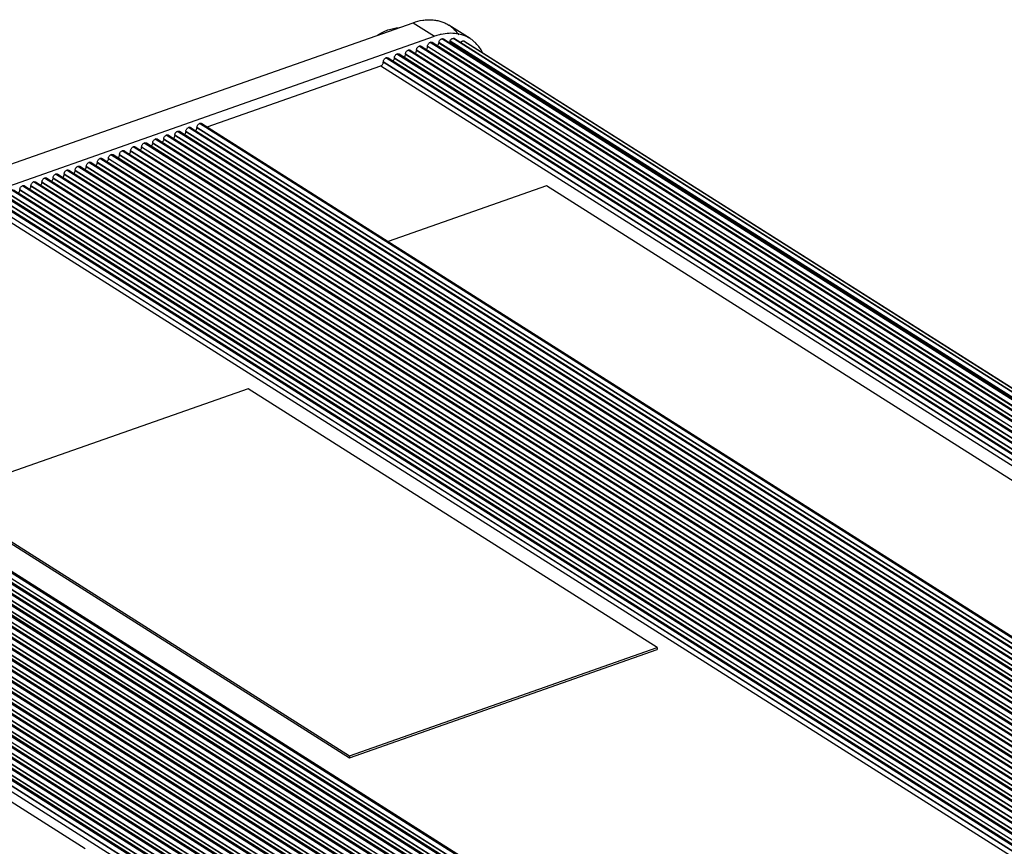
# Model space of a CAD drawing. Header units: inches. Extents: x 0 to 17, y 0 to 11.
# Tile 36 of 40: x 14.3 to 15.4, y 3.9 to 4.9. Entities that reach past the tile are written whole.
import ezdxf

# ---------------------------------------------------------------- set-up
doc = ezdxf.new("R2010")
doc.units = ezdxf.units.IN
doc.header["$LTSCALE"] = 0.935
doc.header["$MEASUREMENT"] = 0
doc.layers.get('0').update_dxf_attribs({"linetype": 'CONTINUOUS'})

msp = doc.modelspace()

# ---------------------------------------------------------------- linework, layer by layer
at = {"color": 7, "linetype": 'Continuous'}
for p, q in [((12.69987, 4.12821), (14.76064, 4.85378)), ((14.76064, 4.85378), (14.78476, 4.83849)), ((14.82478, 4.83586), (14.80066, 4.85114)), ((12.72399, 4.11293), (14.78476, 4.83849)), ((14.79357, 4.83567), (14.79296, 4.83556)), ((16.00551, 4.06723), (14.79296, 4.83556)), ((14.79357, 4.83567), (16.0061, 4.06735)), ((14.79497, 4.83544), (16.00688, 4.06751)), ((14.80648, 4.83612), (14.80591, 4.83619)), ((16.01603, 4.06939), (14.80591, 4.83619)), ((14.80648, 4.83612), (16.01639, 4.06947)), ((14.80656, 4.83612), (14.80722, 4.83587)), ((14.80724, 4.83586), (16.01674, 4.06947)), ((14.76803, 4.82746), (14.7674, 4.82724)), ((15.98024, 4.05872), (14.7674, 4.82724)), ((14.76803, 4.82746), (15.98087, 4.05894)), ((14.76985, 4.82734), (15.98192, 4.05931)), ((14.77697, 4.82752), (14.77696, 4.82683)), ((15.98597, 4.06074), (14.77696, 4.82683)), ((14.77697, 4.82752), (15.98668, 4.06099)), ((14.78047, 4.83184), (14.77985, 4.83162)), ((15.99269, 4.06311), (14.77985, 4.83162)), ((14.78047, 4.83184), (15.99331, 4.06332)), ((14.78229, 4.83172), (15.99436, 4.06369)), ((14.7897, 4.83183), (14.78953, 4.83074)), ((15.99801, 4.06498), (14.78953, 4.83074)), ((14.7897, 4.83183), (15.99924, 4.06541)), ((14.80221, 4.83321), (14.80183, 4.83211)), ((16.00809, 4.06776), (14.80183, 4.83211)), ((14.80221, 4.83321), (16.0097, 4.06809)), ((16.02258, 4.06952), (14.81757, 4.83307)), ((14.81757, 4.83307), (14.81806, 4.83284)), ((14.81806, 4.83284), (16.02273, 4.0695)), ((14.7307, 4.81432), (14.73008, 4.8141)), ((15.94292, 4.04558), (14.73008, 4.8141)), ((14.7307, 4.81432), (15.94354, 4.0458)), ((14.73252, 4.8142), (15.94459, 4.04617)), ((14.73965, 4.81438), (14.73963, 4.81369)), ((15.94864, 4.0476), (14.73963, 4.81369)), ((14.73965, 4.81438), (15.94935, 4.04785)), ((14.74314, 4.8187), (14.74252, 4.81848)), ((15.95536, 4.04996), (14.74252, 4.81848)), ((14.74314, 4.8187), (15.95598, 4.05018)), ((14.74497, 4.81858), (15.95703, 4.05055)), ((14.75209, 4.81876), (14.75207, 4.81807)), ((15.96108, 4.05198), (14.75207, 4.81807)), ((14.75209, 4.81876), (15.9618, 4.05223)), ((14.75558, 4.82308), (14.75496, 4.82286)), ((15.9678, 4.05434), (14.75496, 4.82286)), ((14.75558, 4.82308), (15.96842, 4.05456)), ((14.75741, 4.82296), (15.96947, 4.05493)), ((14.76453, 4.82314), (14.76452, 4.82245)), ((15.97353, 4.05636), (14.76452, 4.82245)), ((14.76453, 4.82314), (15.97424, 4.05661)), ((14.52933, 4.73656), (14.72432, 4.80521)), ((14.72432, 4.80521), (15.9302, 4.0411)), ((14.7272, 4.81), (14.72719, 4.80931)), ((15.9362, 4.04322), (14.72719, 4.80931)), ((14.7272, 4.81), (15.93691, 4.04347)), ((14.50888, 4.73622), (14.50826, 4.736)), ((15.7211, 3.96748), (14.50826, 4.736)), ((14.50888, 4.73622), (15.72172, 3.9677)), ((14.5107, 4.7361), (15.72277, 3.96807)), ((14.51783, 4.73628), (14.51781, 4.73559)), ((14.51783, 4.73628), (15.72754, 3.96975)), ((14.52132, 4.7406), (14.5207, 4.74038)), ((15.73354, 3.97186), (14.5207, 4.74038)), ((14.52132, 4.7406), (15.73416, 3.97208)), ((14.52315, 4.74048), (15.73521, 3.97245)), ((14.484, 4.72746), (14.48337, 4.72724)), ((15.69621, 3.95872), (14.48337, 4.72724)), ((14.484, 4.72746), (15.69684, 3.95894)), ((14.48582, 4.72734), (15.69789, 3.95931)), ((14.49294, 4.72752), (14.49293, 4.72683)), ((15.70194, 3.96074), (14.49293, 4.72683)), ((14.49294, 4.72752), (15.70265, 3.96099)), ((14.49644, 4.73184), (14.49582, 4.73162)), ((15.70866, 3.9631), (14.49582, 4.73162)), ((14.49644, 4.73184), (15.70928, 3.96332)), ((14.49826, 4.73172), (15.71033, 3.96369)), ((14.50539, 4.7319), (14.50537, 4.73121)), ((15.71438, 3.96512), (14.50537, 4.73121)), ((14.50539, 4.7319), (15.71509, 3.96537)), ((15.72682, 3.9695), (14.51781, 4.73559)), ((14.44667, 4.71431), (14.44605, 4.71409)), ((15.65889, 3.94558), (14.44605, 4.71409)), ((14.44667, 4.71431), (15.65951, 3.9458)), ((14.44849, 4.71419), (15.66056, 3.94617)), ((14.45562, 4.71438), (14.4556, 4.71368)), ((15.66461, 3.94759), (14.4556, 4.71368)), ((14.45562, 4.71438), (15.66532, 3.94785)), ((14.45911, 4.71869), (14.45849, 4.71847)), ((15.67133, 3.94996), (14.45849, 4.71847)), ((14.45911, 4.71869), (15.67195, 3.95018)), ((14.46094, 4.71857), (15.673, 3.95055)), ((14.46806, 4.71876), (14.46804, 4.71806)), ((15.67705, 3.95198), (14.46804, 4.71806)), ((14.46806, 4.71876), (15.67777, 3.95223)), ((14.47155, 4.72307), (14.47093, 4.72286)), ((15.68377, 3.95434), (14.47093, 4.72286)), ((14.47155, 4.72307), (15.68439, 3.95456)), ((14.47338, 4.72295), (15.68544, 3.95493)), ((14.4805, 4.72314), (14.48049, 4.72245)), ((15.6895, 3.95636), (14.48049, 4.72245)), ((14.4805, 4.72314), (15.69021, 3.95661)), ((14.42178, 4.70555), (14.42116, 4.70533)), ((15.634, 3.93682), (14.42116, 4.70533)), ((14.42178, 4.70555), (15.63462, 3.93704)), ((14.42361, 4.70543), (15.63567, 3.93741)), ((14.43073, 4.70561), (14.43072, 4.70492)), ((15.63973, 3.93883), (14.43072, 4.70492)), ((14.43073, 4.70561), (15.64044, 3.93908)), ((14.43423, 4.70993), (14.4336, 4.70971)), ((15.64644, 3.9412), (14.4336, 4.70971)), ((14.43423, 4.70993), (15.64707, 3.94142)), ((14.43605, 4.70981), (15.64812, 3.94179)), ((14.44317, 4.70999), (14.44316, 4.7093)), ((15.65217, 3.94321), (14.44316, 4.7093)), ((14.44317, 4.70999), (15.65288, 3.94346)), ((14.38446, 4.69241), (14.38384, 4.69219)), ((15.59667, 3.92367), (14.38384, 4.69219)), ((14.38446, 4.69241), (15.5973, 3.92389)), ((14.38628, 4.69229), (15.59835, 3.92426)), ((14.39341, 4.69247), (14.39339, 4.69178)), ((15.6024, 3.92569), (14.39339, 4.69178)), ((14.39341, 4.69247), (15.60311, 3.92594)), ((14.3969, 4.69679), (14.39628, 4.69657)), ((15.60912, 3.92806), (14.39628, 4.69657)), ((14.3969, 4.69679), (15.60974, 3.92827)), ((14.39872, 4.69667), (15.61079, 3.92864)), ((14.40585, 4.69685), (14.40583, 4.69616)), ((15.61484, 3.93007), (14.40583, 4.69616)), ((14.40585, 4.69685), (15.61555, 3.93032)), ((14.40934, 4.70117), (14.40872, 4.70095)), ((15.62156, 3.93244), (14.40872, 4.70095)), ((14.40934, 4.70117), (15.62218, 3.93266)), ((14.41117, 4.70105), (15.62323, 3.93303)), ((14.41829, 4.70123), (14.41827, 4.70054)), ((15.62729, 3.93445), (14.41827, 4.70054)), ((14.41829, 4.70123), (15.628, 3.9347)), ((14.35957, 4.68365), (14.35895, 4.68343)), ((15.57179, 3.91491), (14.35895, 4.68343)), ((14.35957, 4.68365), (15.57241, 3.91513)), ((14.3614, 4.68353), (15.57346, 3.9155)), ((14.36852, 4.68371), (14.3685, 4.68302)), ((15.57752, 3.91693), (14.3685, 4.68302)), ((14.36852, 4.68371), (15.57823, 3.91718)), ((14.37201, 4.68803), (14.37139, 4.68781)), ((15.58423, 3.91929), (14.37139, 4.68781)), ((14.37201, 4.68803), (15.58485, 3.91951)), ((14.37384, 4.68791), (15.5859, 3.91988)), ((14.38096, 4.68809), (14.38095, 4.6874)), ((15.58996, 3.92131), (14.38095, 4.6874)), ((14.38096, 4.68809), (15.59067, 3.92156)), ((14.32225, 4.6705), (14.32162, 4.67029)), ((15.53446, 3.90177), (14.32162, 4.67029)), ((14.32225, 4.6705), (15.53509, 3.90199)), ((14.32407, 4.67038), (15.53614, 3.90236)), ((14.33119, 4.67057), (14.33118, 4.66988)), ((15.54019, 3.90379), (14.33118, 4.66988)), ((14.33119, 4.67057), (15.5409, 3.90404)), ((14.33469, 4.67489), (14.33407, 4.67467)), ((15.54691, 3.90615), (14.33407, 4.67467)), ((14.33469, 4.67489), (15.54753, 3.90637)), ((14.33651, 4.67477), (15.54858, 3.90674)), ((14.34364, 4.67495), (14.34362, 4.67426)), ((15.55263, 3.90817), (14.34362, 4.67426)), ((14.34364, 4.67495), (15.55334, 3.90842)), ((14.34713, 4.67927), (14.34651, 4.67905)), ((15.55935, 3.91053), (14.34651, 4.67905)), ((14.34713, 4.67927), (15.55997, 3.91075)), ((14.34895, 4.67915), (15.56102, 3.91112)), ((14.35608, 4.67933), (14.35606, 4.67864)), ((15.56507, 3.91255), (14.35606, 4.67864)), ((14.35608, 4.67933), (15.56579, 3.9128)), ((14.91058, 4.67046), (14.73281, 4.60786)), ((15.67639, 4.1852), (14.91058, 4.67046)), ((15.50958, 3.89301), (14.29674, 4.66152)), ((14.29736, 4.66174), (15.5102, 3.89323)), ((14.29918, 4.66162), (15.51125, 3.8936)), ((15.5153, 3.89502), (14.30629, 4.66111)), ((14.30631, 4.66181), (15.51602, 3.89528)), ((15.52202, 3.89739), (14.30918, 4.6659)), ((14.3098, 4.66612), (15.52264, 3.89761)), ((14.31163, 4.666), (15.52369, 3.89798)), ((14.31875, 4.66619), (14.31873, 4.6655)), ((15.52775, 3.89941), (14.31873, 4.6655)), ((14.31875, 4.66619), (15.52846, 3.89966)), ((14.27854, 4.64825), (15.48441, 3.88415)), ((15.49042, 3.88626), (14.28141, 4.65235)), ((14.28142, 4.65304), (15.49113, 3.88651)), ((15.49714, 3.88863), (14.2843, 4.65714)), ((14.28492, 4.65736), (15.49776, 3.88885)), ((14.28674, 4.65724), (15.49881, 3.88922)), ((15.50286, 3.89064), (14.29385, 4.65673)), ((14.29387, 4.65743), (15.50357, 3.89089)), ((14.73281, 4.60786), (15.49862, 4.12261)), ((13.84788, 4.50349), (15.06072, 3.73497)), ((15.06177, 3.73534), (13.8497, 4.50337)), ((13.85683, 4.50355), (15.06654, 3.73702)), ((15.07254, 3.73913), (13.8597, 4.50765)), ((13.86032, 4.50787), (15.07316, 3.73935)), ((15.07421, 3.73972), (13.86215, 4.50775)), ((15.07827, 3.74115), (13.86926, 4.50724)), ((13.86927, 4.50793), (15.07898, 3.7414)), ((15.08498, 3.74351), (13.87214, 4.51203)), ((13.87277, 4.51225), (15.08561, 3.74373)), ((15.08666, 3.7441), (13.87459, 4.51213)), ((15.03521, 3.72599), (13.82237, 4.49451)), ((13.823, 4.49473), (15.03584, 3.72621)), ((15.03689, 3.72658), (13.82482, 4.49461)), ((15.04094, 3.72801), (13.83193, 4.4941)), ((13.83194, 4.49479), (15.04165, 3.72826)), ((15.04766, 3.73037), (13.83482, 4.49889)), ((13.83544, 4.49911), (15.04828, 3.73059)), ((15.04933, 3.73096), (13.83726, 4.49899)), ((15.05338, 3.73239), (13.84437, 4.49848)), ((13.84439, 4.49917), (15.05409, 3.73264)), ((15.0601, 3.73475), (13.84726, 4.50327)), ((15.06582, 3.73677), (13.85681, 4.50286)), ((14.99789, 3.71285), (13.78505, 4.48136)), ((13.78567, 4.48158), (14.99851, 3.71307)), ((14.99956, 3.71344), (13.78749, 4.48146)), ((13.79462, 4.48165), (15.00432, 3.71512)), ((15.01033, 3.71723), (13.79749, 4.48574)), ((13.79811, 4.48596), (15.01095, 3.71745)), ((15.012, 3.71782), (13.79994, 4.48584)), ((15.01605, 3.71925), (13.80704, 4.48533)), ((13.80706, 4.48603), (15.01677, 3.7195)), ((15.02277, 3.72161), (13.80993, 4.49013)), ((13.81055, 4.49034), (15.02339, 3.72183)), ((15.02444, 3.7222), (13.81238, 4.49022)), ((15.0285, 3.72363), (13.81949, 4.48972)), ((13.8195, 4.49041), (15.02921, 3.72388)), ((14.973, 3.70409), (13.76016, 4.4726)), ((13.76078, 4.47282), (14.97362, 3.70431)), ((14.97467, 3.70468), (13.76261, 4.4727)), ((14.97873, 3.7061), (13.76972, 4.47219)), ((13.76973, 4.47288), (14.97944, 3.70635)), ((14.98544, 3.70847), (13.7726, 4.47698)), ((13.77323, 4.4772), (14.98607, 3.70869)), ((14.98712, 3.70906), (13.77505, 4.47708)), ((14.99117, 3.71048), (13.78216, 4.47657)), ((13.78217, 4.47727), (14.99188, 3.71073)), ((15.00361, 3.71486), (13.7946, 4.48095)), ((14.93567, 3.69094), (13.72284, 4.45946)), ((13.72346, 4.45968), (14.9363, 3.69116)), ((14.93735, 3.69153), (13.72528, 4.45956)), ((14.9414, 3.69296), (13.73239, 4.45905)), ((13.73241, 4.45974), (14.94211, 3.69321)), ((14.94812, 3.69533), (13.73528, 4.46384)), ((13.7359, 4.46406), (14.94874, 3.69554)), ((14.94979, 3.69591), (13.73772, 4.46394)), ((14.95384, 3.69734), (13.74483, 4.46343)), ((13.74485, 4.46412), (14.95456, 3.69759)), ((14.96056, 3.69971), (13.74772, 4.46822)), ((13.74834, 4.46844), (14.96118, 3.69993)), ((14.96223, 3.7003), (13.75017, 4.46832)), ((14.96629, 3.70172), (13.75727, 4.46781)), ((13.75729, 4.4685), (14.967, 3.70197)), ((14.91079, 3.68218), (13.69795, 4.4507)), ((13.69857, 4.45092), (14.91141, 3.6824)), ((14.91246, 3.68277), (13.7004, 4.4508)), ((14.91652, 3.6842), (13.7075, 4.45029)), ((13.70752, 4.45098), (14.91723, 3.68445)), ((14.92323, 3.68656), (13.71039, 4.45508)), ((13.71102, 4.4553), (14.92385, 3.68678)), ((14.92491, 3.68715), (13.71284, 4.45518)), ((14.92896, 3.68858), (13.71995, 4.45467)), ((13.71996, 4.45536), (14.92967, 3.68883)), ((14.87346, 3.66904), (13.66062, 4.43756)), ((13.66125, 4.43778), (14.87409, 3.66926)), ((14.87514, 3.66963), (13.66307, 4.43765)), ((14.87919, 3.67106), (13.67018, 4.43715)), ((13.67019, 4.43784), (14.8799, 3.67131)), ((14.88591, 3.67342), (13.67307, 4.44194)), ((13.67369, 4.44216), (14.88653, 3.67364)), ((14.88758, 3.67401), (13.67551, 4.44204)), ((14.89163, 3.67544), (13.68262, 4.44153)), ((13.68264, 4.44222), (14.89234, 3.67569)), ((14.89835, 3.6778), (13.68551, 4.44632)), ((13.68613, 4.44654), (14.89897, 3.67802)), ((14.90002, 3.67839), (13.68795, 4.44642)), ((14.90407, 3.67982), (13.69506, 4.44591)), ((13.69508, 4.4466), (14.90479, 3.68007)), ((14.57541, 4.4423), (14.22975, 4.3206)), ((15.0349, 4.15115), (14.57541, 4.4423)), ((14.84858, 3.66028), (13.63574, 4.42879)), ((13.63636, 4.42901), (14.8492, 3.6605)), ((14.85025, 3.66087), (13.63818, 4.42889)), ((14.8543, 3.6623), (13.64529, 4.42838)), ((13.64531, 4.42908), (14.85502, 3.66255)), ((14.86102, 3.66466), (13.64818, 4.43318)), ((13.6488, 4.43339), (14.86164, 3.66488)), ((14.86269, 3.66525), (13.65063, 4.43327)), ((14.86675, 3.66668), (13.65774, 4.43277)), ((13.65775, 4.43346), (14.86746, 3.66693)), ((13.62998, 4.41991), (14.83586, 3.6558)), ((14.84186, 3.65791), (13.63285, 4.424)), ((13.63287, 4.4247), (14.84257, 3.65817)), ((14.22969, 4.3184), (14.68918, 4.02725)), ((14.22975, 4.3206), (14.68923, 4.02945)), ((14.39232, 3.92491), (13.93283, 4.21606)), ((14.68923, 4.02945), (15.0349, 4.15115)), ((15.0349, 4.15115), (15.03484, 4.14895)), ((14.68918, 4.02725), (15.03484, 4.14895)), ((14.68923, 4.02945), (14.68918, 4.02725))]:
    msp.add_line(p, q, dxfattribs=at)
for centre, radius, start, end in [((14.79699, 4.83383), 0.00514, 330.77683, 335.68911), ((14.79732, 4.83368), 0.00478, 335.67029, 340.7118), ((14.79759, 4.7992), 0.04622, 26.07671, 27.0787)]:
    msp.add_arc(centre, radius, start, end, dxfattribs=at)
for points, knots in [([(14.721, 4.83996), (14.7228, 4.84113), (14.72652, 4.84325), (14.73242, 4.84575), (14.73857, 4.84751), (14.74279, 4.84814), (14.7449, 4.84832)], [0, 0, 0, 0, 0.251185, 0.5013783, 0.7508768, 1, 1, 1, 1]), ([(14.76064, 4.85378), (14.76418, 4.85503), (14.7696, 4.85643), (14.77685, 4.85716), (14.78207, 4.85712), (14.7871, 4.85651), (14.79191, 4.85531), (14.79645, 4.85355), (14.79929, 4.85201), (14.80064, 4.85115)], [0, 0, 0, 0, 0.2718675, 0.4013666, 0.5266774, 0.6483842, 0.7672382, 0.8841228, 1, 1, 1, 1]), ([(14.80064, 4.85115), (14.80175, 4.85045), (14.8039, 4.84892), (14.80789, 4.8454), (14.81045, 4.84228), (14.81195, 4.84005)], [0, 0, 0, 0, 0.2466045, 0.4946713, 1, 1, 1, 1]), ([(14.79212, 4.8406), (14.7915, 4.84046), (14.78902, 4.83988), (14.78657, 4.83913), (14.78476, 4.83849)], [0, 0, 0, 0, 0.246073, 1, 1, 1, 1]), ([(14.7897, 4.83183), (14.78977, 4.83227), (14.79006, 4.83314), (14.7908, 4.83428), (14.79179, 4.83515), (14.79257, 4.83549), (14.79296, 4.83556)], [0, 0, 0, 0, 0.2556622, 0.5209596, 0.7745294, 1, 1, 1, 1]), ([(14.82476, 4.83587), (14.82251, 4.83729), (14.81761, 4.83969), (14.80954, 4.84168), (14.8009, 4.84205), (14.79506, 4.84124), (14.79212, 4.8406)], [0, 0, 0, 0, 0.2370041, 0.4796135, 0.7327755, 1, 1, 1, 1]), ([(14.79357, 4.83567), (14.79381, 4.83571), (14.79431, 4.83573), (14.79477, 4.83556), (14.79497, 4.83543)], [0, 0, 0, 0, 0.5176674, 1, 1, 1, 1]), ([(14.80221, 4.83321), (14.80237, 4.83365), (14.80281, 4.83449), (14.80374, 4.8355), (14.80485, 4.83613), (14.80565, 4.83621), (14.80601, 4.83618)], [0, 0, 0, 0, 0.273721, 0.5443546, 0.7881674, 1, 1, 1, 1]), ([(14.83133, 4.83057), (14.83034, 4.83158), (14.82825, 4.83347), (14.82595, 4.83512), (14.82476, 4.83587)], [0, 0, 0, 0, 0.501692, 1, 1, 1, 1]), ([(14.76453, 4.82314), (14.76454, 4.82357), (14.76473, 4.82446), (14.76535, 4.82566), (14.76626, 4.82665), (14.76701, 4.8271), (14.7674, 4.82724)], [0, 0, 0, 0, 0.2447409, 0.5064917, 0.7646213, 1, 1, 1, 1]), ([(14.76803, 4.82746), (14.76834, 4.82757), (14.76883, 4.82765), (14.76945, 4.82754), (14.76973, 4.82742), (14.76985, 4.82734)], [0, 0, 0, 0, 0.5247106, 0.7667226, 1, 1, 1, 1]), ([(14.77556, 4.82371), (14.77577, 4.82392), (14.77625, 4.8245), (14.77677, 4.82555), (14.77695, 4.82641), (14.77696, 4.82683)], [0, 0, 0, 0, 0.2562495, 0.6407122, 1, 1, 1, 1]), ([(14.77697, 4.82752), (14.77698, 4.82795), (14.77717, 4.82884), (14.77779, 4.83004), (14.7787, 4.83103), (14.77946, 4.83148), (14.77985, 4.83162)], [0, 0, 0, 0, 0.2447409, 0.5064917, 0.7646213, 1, 1, 1, 1]), ([(14.78047, 4.83184), (14.78078, 4.83195), (14.78127, 4.83203), (14.7819, 4.83192), (14.78217, 4.8318), (14.7823, 4.83172)], [0, 0, 0, 0, 0.5247106, 0.7667226, 1, 1, 1, 1]), ([(14.7881, 4.82802), (14.78829, 4.8282), (14.78872, 4.8287), (14.78925, 4.82961), (14.78947, 4.83036), (14.78953, 4.83074)], [0, 0, 0, 0, 0.2518433, 0.6338158, 1, 1, 1, 1]), ([(14.81401, 4.83159), (14.81425, 4.8319), (14.81478, 4.83247), (14.81571, 4.83306), (14.81668, 4.8333), (14.81731, 4.83319), (14.81757, 4.83307)], [0, 0, 0, 0, 0.2887511, 0.5548888, 0.7907969, 1, 1, 1, 1]), ([(14.83874, 4.82024), (14.83776, 4.82216), (14.83555, 4.82581), (14.8328, 4.82908), (14.83133, 4.83057)], [0, 0, 0, 0, 0.5075124, 1, 1, 1, 1]), ([(14.7272, 4.81), (14.72721, 4.81043), (14.7274, 4.81131), (14.72802, 4.81252), (14.72893, 4.8135), (14.72969, 4.81396), (14.73008, 4.8141)], [0, 0, 0, 0, 0.2447409, 0.5064917, 0.7646213, 1, 1, 1, 1]), ([(14.7307, 4.81432), (14.73101, 4.81443), (14.7315, 4.81451), (14.73213, 4.8144), (14.7324, 4.81427), (14.73253, 4.81419)], [0, 0, 0, 0, 0.5247106, 0.7667226, 1, 1, 1, 1]), ([(14.73824, 4.81057), (14.73845, 4.81078), (14.73892, 4.81136), (14.73945, 4.81241), (14.73962, 4.81327), (14.73963, 4.81369)], [0, 0, 0, 0, 0.2562495, 0.6407122, 1, 1, 1, 1]), ([(14.73965, 4.81438), (14.73966, 4.81481), (14.73984, 4.81569), (14.74046, 4.8169), (14.74137, 4.81789), (14.74213, 4.81834), (14.74252, 4.81848)], [0, 0, 0, 0, 0.2447409, 0.5064917, 0.7646213, 1, 1, 1, 1]), ([(14.74314, 4.8187), (14.74345, 4.81881), (14.74395, 4.81889), (14.74457, 4.81878), (14.74484, 4.81865), (14.74497, 4.81858)], [0, 0, 0, 0, 0.5247106, 0.7667226, 1, 1, 1, 1]), ([(14.75068, 4.81495), (14.75089, 4.81516), (14.75136, 4.81574), (14.75189, 4.81679), (14.75206, 4.81765), (14.75207, 4.81807)], [0, 0, 0, 0, 0.2562495, 0.6407122, 1, 1, 1, 1]), ([(14.75209, 4.81876), (14.7521, 4.81919), (14.75228, 4.82008), (14.75291, 4.82128), (14.75381, 4.82227), (14.75457, 4.82272), (14.75496, 4.82286)], [0, 0, 0, 0, 0.2447409, 0.5064917, 0.7646213, 1, 1, 1, 1]), ([(14.75558, 4.82308), (14.7559, 4.82319), (14.75639, 4.82327), (14.75701, 4.82316), (14.75729, 4.82303), (14.75741, 4.82296)], [0, 0, 0, 0, 0.5247106, 0.7667226, 1, 1, 1, 1]), ([(14.76312, 4.81933), (14.76333, 4.81954), (14.7638, 4.82012), (14.76433, 4.82117), (14.76451, 4.82203), (14.76452, 4.82245)], [0, 0, 0, 0, 0.2562495, 0.6407122, 1, 1, 1, 1]), ([(14.72432, 4.80521), (14.72471, 4.80534), (14.72546, 4.8058), (14.72637, 4.80679), (14.72699, 4.80799), (14.72718, 4.80888), (14.72719, 4.80931)], [0, 0, 0, 0, 0.2353769, 0.4935048, 0.7552572, 1, 1, 1, 1]), ([(14.50539, 4.7319), (14.5054, 4.73233), (14.50558, 4.73321), (14.5062, 4.73442), (14.50711, 4.73541), (14.50787, 4.73586), (14.50826, 4.736)], [0, 0, 0, 0, 0.2447409, 0.5064917, 0.7646213, 1, 1, 1, 1]), ([(14.50888, 4.73622), (14.50919, 4.73633), (14.50968, 4.73641), (14.51031, 4.7363), (14.51058, 4.73617), (14.51071, 4.7361)], [0, 0, 0, 0, 0.5247106, 0.7667226, 1, 1, 1, 1]), ([(14.51783, 4.73628), (14.51784, 4.73671), (14.51802, 4.7376), (14.51865, 4.7388), (14.51955, 4.73979), (14.52031, 4.74024), (14.5207, 4.74038)], [0, 0, 0, 0, 0.2447409, 0.5064917, 0.7646213, 1, 1, 1, 1]), ([(14.52132, 4.7406), (14.52163, 4.74071), (14.52213, 4.74079), (14.52275, 4.74068), (14.52303, 4.74055), (14.52315, 4.74048)], [0, 0, 0, 0, 0.5247106, 0.7667226, 1, 1, 1, 1]), ([(14.4805, 4.72314), (14.48051, 4.72357), (14.4807, 4.72445), (14.48132, 4.72566), (14.48223, 4.72664), (14.48298, 4.7271), (14.48337, 4.72724)], [0, 0, 0, 0, 0.2447409, 0.5064917, 0.7646213, 1, 1, 1, 1]), ([(14.484, 4.72746), (14.48431, 4.72756), (14.4848, 4.72765), (14.48542, 4.72754), (14.4857, 4.72741), (14.48582, 4.72733)], [0, 0, 0, 0, 0.5247106, 0.7667226, 1, 1, 1, 1]), ([(14.49153, 4.72371), (14.49174, 4.72392), (14.49221, 4.7245), (14.49274, 4.72555), (14.49292, 4.72641), (14.49293, 4.72683)], [0, 0, 0, 0, 0.2562495, 0.6407122, 1, 1, 1, 1]), ([(14.49294, 4.72752), (14.49295, 4.72795), (14.49314, 4.72883), (14.49376, 4.73004), (14.49467, 4.73102), (14.49543, 4.73148), (14.49582, 4.73162)], [0, 0, 0, 0, 0.2447409, 0.5064917, 0.7646213, 1, 1, 1, 1]), ([(14.49644, 4.73184), (14.49675, 4.73195), (14.49724, 4.73203), (14.49787, 4.73192), (14.49814, 4.73179), (14.49827, 4.73171)], [0, 0, 0, 0, 0.5247106, 0.7667226, 1, 1, 1, 1]), ([(14.50398, 4.72809), (14.50418, 4.7283), (14.50466, 4.72888), (14.50519, 4.72993), (14.50536, 4.73079), (14.50537, 4.73121)], [0, 0, 0, 0, 0.2562495, 0.6407122, 1, 1, 1, 1]), ([(14.51642, 4.73247), (14.51663, 4.73268), (14.5171, 4.73326), (14.51763, 4.73431), (14.5178, 4.73517), (14.51781, 4.73559)], [0, 0, 0, 0, 0.2562495, 0.6407122, 1, 1, 1, 1]), ([(14.44317, 4.70999), (14.44318, 4.71042), (14.44337, 4.71131), (14.44399, 4.71251), (14.4449, 4.7135), (14.44566, 4.71396), (14.44605, 4.71409)], [0, 0, 0, 0, 0.2447409, 0.5064917, 0.7646213, 1, 1, 1, 1]), ([(14.44667, 4.71431), (14.44698, 4.71442), (14.44747, 4.71451), (14.4481, 4.7144), (14.44837, 4.71427), (14.4485, 4.71419)], [0, 0, 0, 0, 0.5247106, 0.7667226, 1, 1, 1, 1]), ([(14.45421, 4.71056), (14.45442, 4.71078), (14.45489, 4.71136), (14.45542, 4.7124), (14.45559, 4.71327), (14.4556, 4.71368)], [0, 0, 0, 0, 0.2562495, 0.6407122, 1, 1, 1, 1]), ([(14.45562, 4.71438), (14.45563, 4.7148), (14.45581, 4.71569), (14.45643, 4.7169), (14.45734, 4.71788), (14.4581, 4.71834), (14.45849, 4.71847)], [0, 0, 0, 0, 0.2447409, 0.5064917, 0.7646213, 1, 1, 1, 1]), ([(14.45911, 4.71869), (14.45942, 4.7188), (14.45992, 4.71889), (14.46054, 4.71878), (14.46081, 4.71865), (14.46094, 4.71857)], [0, 0, 0, 0, 0.5247106, 0.7667226, 1, 1, 1, 1]), ([(14.46665, 4.71494), (14.46686, 4.71516), (14.46733, 4.71574), (14.46786, 4.71679), (14.46803, 4.71765), (14.46804, 4.71806)], [0, 0, 0, 0, 0.2562495, 0.6407122, 1, 1, 1, 1]), ([(14.46806, 4.71876), (14.46807, 4.71919), (14.46825, 4.72007), (14.46888, 4.72128), (14.46978, 4.72226), (14.47054, 4.72272), (14.47093, 4.72286)], [0, 0, 0, 0, 0.2447409, 0.5064917, 0.7646213, 1, 1, 1, 1]), ([(14.47155, 4.72307), (14.47186, 4.72318), (14.47236, 4.72327), (14.47298, 4.72316), (14.47326, 4.72303), (14.47338, 4.72295)], [0, 0, 0, 0, 0.5247106, 0.7667226, 1, 1, 1, 1]), ([(14.47909, 4.71933), (14.4793, 4.71954), (14.47977, 4.72012), (14.4803, 4.72117), (14.48048, 4.72203), (14.48049, 4.72245)], [0, 0, 0, 0, 0.2562495, 0.6407122, 1, 1, 1, 1]), ([(14.41829, 4.70123), (14.4183, 4.70166), (14.41848, 4.70255), (14.41911, 4.70375), (14.42001, 4.70474), (14.42077, 4.70519), (14.42116, 4.70533)], [0, 0, 0, 0, 0.2447409, 0.5064917, 0.7646213, 1, 1, 1, 1]), ([(14.42178, 4.70555), (14.4221, 4.70566), (14.42259, 4.70575), (14.42321, 4.70564), (14.42349, 4.70551), (14.42361, 4.70543)], [0, 0, 0, 0, 0.5247106, 0.7667226, 1, 1, 1, 1]), ([(14.42932, 4.7018), (14.42953, 4.70201), (14.43, 4.7026), (14.43053, 4.70364), (14.43071, 4.70451), (14.43072, 4.70492)], [0, 0, 0, 0, 0.2562495, 0.6407122, 1, 1, 1, 1]), ([(14.43073, 4.70561), (14.43074, 4.70604), (14.43093, 4.70693), (14.43155, 4.70813), (14.43246, 4.70912), (14.43322, 4.70958), (14.4336, 4.70971)], [0, 0, 0, 0, 0.2447409, 0.5064917, 0.7646213, 1, 1, 1, 1]), ([(14.43423, 4.70993), (14.43454, 4.71004), (14.43503, 4.71013), (14.43565, 4.71002), (14.43593, 4.70989), (14.43605, 4.70981)], [0, 0, 0, 0, 0.5247106, 0.7667226, 1, 1, 1, 1]), ([(14.44176, 4.70618), (14.44197, 4.7064), (14.44245, 4.70698), (14.44297, 4.70802), (14.44315, 4.70889), (14.44316, 4.7093)], [0, 0, 0, 0, 0.2562495, 0.6407122, 1, 1, 1, 1]), ([(14.38096, 4.68809), (14.38097, 4.68852), (14.38116, 4.68941), (14.38178, 4.69061), (14.38269, 4.6916), (14.38345, 4.69205), (14.38384, 4.69219)], [0, 0, 0, 0, 0.2447409, 0.5064917, 0.7646213, 1, 1, 1, 1]), ([(14.38446, 4.69241), (14.38477, 4.69252), (14.38526, 4.6926), (14.38589, 4.69249), (14.38616, 4.69237), (14.38628, 4.69229)], [0, 0, 0, 0, 0.5247106, 0.7667226, 1, 1, 1, 1]), ([(14.392, 4.68866), (14.3922, 4.68887), (14.39268, 4.68945), (14.3932, 4.6905), (14.39338, 4.69136), (14.39339, 4.69178)], [0, 0, 0, 0, 0.2562495, 0.6407122, 1, 1, 1, 1]), ([(14.39341, 4.69247), (14.39342, 4.6929), (14.3936, 4.69379), (14.39422, 4.69499), (14.39513, 4.69598), (14.39589, 4.69643), (14.39628, 4.69657)], [0, 0, 0, 0, 0.2447409, 0.5064917, 0.7646213, 1, 1, 1, 1]), ([(14.3969, 4.69679), (14.39721, 4.6969), (14.3977, 4.69698), (14.39833, 4.69687), (14.3986, 4.69675), (14.39873, 4.69667)], [0, 0, 0, 0, 0.5247106, 0.7667226, 1, 1, 1, 1]), ([(14.40444, 4.69304), (14.40465, 4.69325), (14.40512, 4.69383), (14.40565, 4.69488), (14.40582, 4.69574), (14.40583, 4.69616)], [0, 0, 0, 0, 0.2562495, 0.6407122, 1, 1, 1, 1]), ([(14.40585, 4.69685), (14.40586, 4.69728), (14.40604, 4.69817), (14.40667, 4.69937), (14.40757, 4.70036), (14.40833, 4.70081), (14.40872, 4.70095)], [0, 0, 0, 0, 0.2447409, 0.5064917, 0.7646213, 1, 1, 1, 1]), ([(14.40934, 4.70117), (14.40965, 4.70128), (14.41015, 4.70136), (14.41077, 4.70125), (14.41105, 4.70113), (14.41117, 4.70105)], [0, 0, 0, 0, 0.5247106, 0.7667226, 1, 1, 1, 1]), ([(14.41688, 4.69742), (14.41709, 4.69763), (14.41756, 4.69821), (14.41809, 4.69926), (14.41826, 4.70012), (14.41827, 4.70054)], [0, 0, 0, 0, 0.2562495, 0.6407122, 1, 1, 1, 1]), ([(14.35608, 4.67933), (14.35609, 4.67976), (14.35627, 4.68064), (14.3569, 4.68185), (14.3578, 4.68284), (14.35856, 4.68329), (14.35895, 4.68343)], [0, 0, 0, 0, 0.2447409, 0.5064917, 0.7646213, 1, 1, 1, 1]), ([(14.35957, 4.68365), (14.35988, 4.68376), (14.36038, 4.68384), (14.361, 4.68373), (14.36128, 4.6836), (14.3614, 4.68353)], [0, 0, 0, 0, 0.5247106, 0.7667226, 1, 1, 1, 1]), ([(14.36711, 4.6799), (14.36732, 4.68011), (14.36779, 4.68069), (14.36832, 4.68174), (14.36849, 4.6826), (14.3685, 4.68302)], [0, 0, 0, 0, 0.2562495, 0.6407122, 1, 1, 1, 1]), ([(14.36852, 4.68371), (14.36853, 4.68414), (14.36872, 4.68503), (14.36934, 4.68623), (14.37024, 4.68722), (14.371, 4.68767), (14.37139, 4.68781)], [0, 0, 0, 0, 0.2447409, 0.5064917, 0.7646213, 1, 1, 1, 1]), ([(14.37201, 4.68803), (14.37233, 4.68814), (14.37282, 4.68822), (14.37344, 4.68811), (14.37372, 4.68799), (14.37384, 4.68791)], [0, 0, 0, 0, 0.5247106, 0.7667226, 1, 1, 1, 1]), ([(14.37955, 4.68428), (14.37976, 4.68449), (14.38023, 4.68507), (14.38076, 4.68612), (14.38094, 4.68698), (14.38095, 4.6874)], [0, 0, 0, 0, 0.2562495, 0.6407122, 1, 1, 1, 1]), ([(14.31875, 4.66619), (14.31876, 4.66662), (14.31895, 4.6675), (14.31957, 4.66871), (14.32048, 4.66969), (14.32123, 4.67015), (14.32162, 4.67029)], [0, 0, 0, 0, 0.2447409, 0.5064917, 0.7646213, 1, 1, 1, 1]), ([(14.32225, 4.6705), (14.32256, 4.67061), (14.32305, 4.6707), (14.32367, 4.67059), (14.32395, 4.67046), (14.32407, 4.67038)], [0, 0, 0, 0, 0.5247106, 0.7667226, 1, 1, 1, 1]), ([(14.32978, 4.66676), (14.32999, 4.66697), (14.33046, 4.66755), (14.33099, 4.6686), (14.33117, 4.66946), (14.33118, 4.66988)], [0, 0, 0, 0, 0.2562495, 0.6407122, 1, 1, 1, 1]), ([(14.33119, 4.67057), (14.3312, 4.671), (14.33139, 4.67188), (14.33201, 4.67309), (14.33292, 4.67407), (14.33368, 4.67453), (14.33407, 4.67467)], [0, 0, 0, 0, 0.2447409, 0.5064917, 0.7646213, 1, 1, 1, 1]), ([(14.33469, 4.67489), (14.335, 4.675), (14.33549, 4.67508), (14.33612, 4.67497), (14.33639, 4.67484), (14.33651, 4.67476)], [0, 0, 0, 0, 0.5247106, 0.7667226, 1, 1, 1, 1]), ([(14.34223, 4.67114), (14.34243, 4.67135), (14.34291, 4.67193), (14.34343, 4.67298), (14.34361, 4.67384), (14.34362, 4.67426)], [0, 0, 0, 0, 0.2562495, 0.6407122, 1, 1, 1, 1]), ([(14.34364, 4.67495), (14.34365, 4.67538), (14.34383, 4.67626), (14.34445, 4.67747), (14.34536, 4.67846), (14.34612, 4.67891), (14.34651, 4.67905)], [0, 0, 0, 0, 0.2447409, 0.5064917, 0.7646213, 1, 1, 1, 1]), ([(14.34713, 4.67927), (14.34744, 4.67938), (14.34793, 4.67946), (14.34856, 4.67935), (14.34883, 4.67922), (14.34896, 4.67914)], [0, 0, 0, 0, 0.5247106, 0.7667226, 1, 1, 1, 1]), ([(14.35467, 4.67552), (14.35488, 4.67573), (14.35535, 4.67631), (14.35588, 4.67736), (14.35605, 4.67822), (14.35606, 4.67864)], [0, 0, 0, 0, 0.2562495, 0.6407122, 1, 1, 1, 1]), ([(14.31734, 4.66237), (14.31755, 4.66259), (14.31802, 4.66317), (14.31855, 4.66422), (14.31873, 4.66508), (14.31873, 4.6655)], [0, 0, 0, 0, 0.2562495, 0.6407122, 1, 1, 1, 1])]:
    msp.add_open_spline(points, degree=3, knots=knots, dxfattribs=at)

doc.saveas('drawing.dxf')
